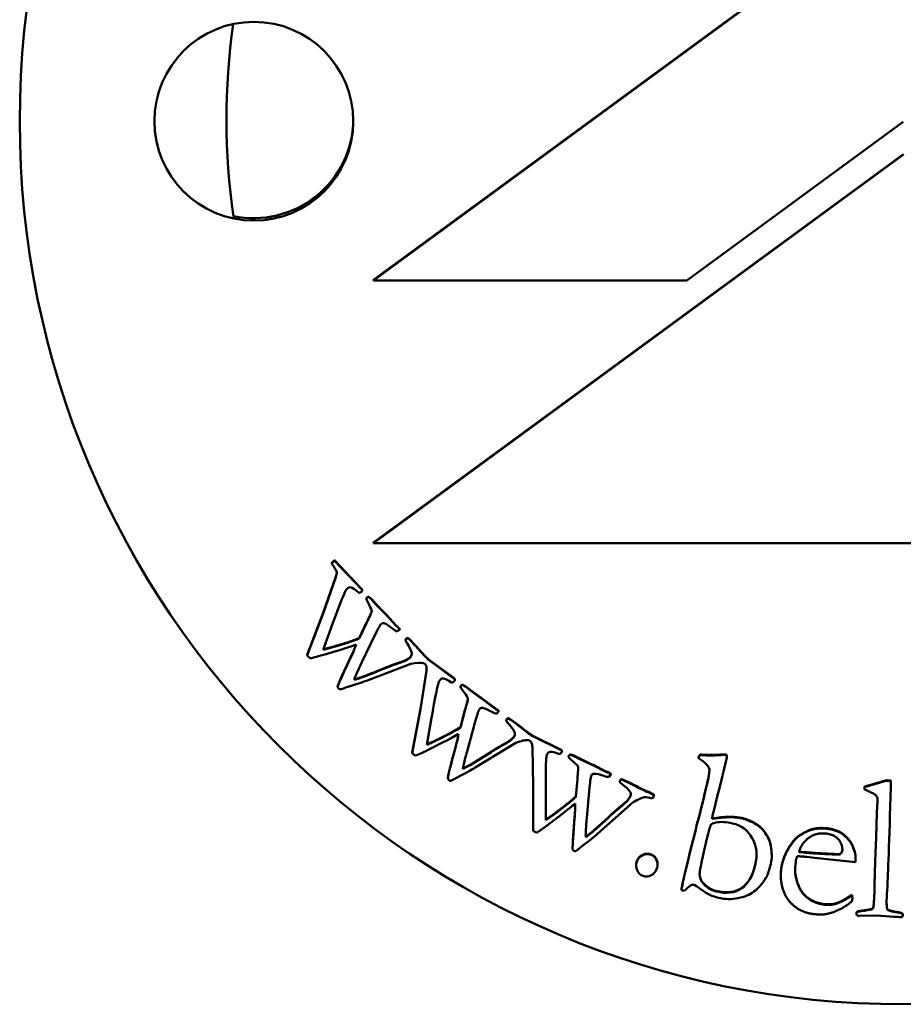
# Model space of a CAD drawing. Header units: millimetres. Extents: x 2057 to 6014, y 1768 to 4066.
# Tile 3 of 13: x 2096 to 2116, y 2474 to 2496. Entities that reach past the tile are written whole.
import ezdxf

# ---------------------------------------------------------------- set-up
doc = ezdxf.new("R2010")
doc.units = ezdxf.units.MM
doc.layers.add('Visibile (ISO)', color=7, linetype='Continuous', lineweight=50)
doc.layers.add('Visibile sottile (ISO)', color=7, linetype='Continuous', lineweight=35)

msp = doc.modelspace()

# ---------------------------------------------------------------- linework, layer by layer
at = {"layer": 'Visibile (ISO)'}
for p, q in [((2116.342, 2498.789), (2104.342, 2489.991)), ((2104.342, 2489.98), (2116.342, 2498.778)), ((2116.337, 2493.571), (2111.438, 2489.98)), ((2116.342, 2492.839), (2104.342, 2484.041)), ((2104.342, 2484.03), (2116.342, 2492.827)), ((2104.342, 2489.991), (2104.342, 2489.98)), ((2111.438, 2489.98), (2104.342, 2489.98)), ((2104.342, 2484.03), (2104.342, 2484.041)), ((2128.342, 2484.03), (2104.342, 2484.03)), ((2103.398, 2483.569), (2103.398, 2483.58)), ((2103.462, 2483.63), (2103.462, 2483.641)), ((2104.071, 2482.997), (2103.462, 2483.641)), ((2103.462, 2483.63), (2104.071, 2482.986)), ((2103.493, 2483.272), (2103.203, 2482.448)), ((2103.203, 2482.437), (2103.493, 2483.261)), ((2103.493, 2483.261), (2103.493, 2483.272)), ((2104.088, 2482.966), (2104.088, 2482.955)), ((2104.194, 2482.796), (2104.185, 2482.783)), ((2104.185, 2482.772), (2104.194, 2482.785)), ((2104.185, 2482.772), (2104.185, 2482.783)), ((2104.194, 2482.785), (2104.194, 2482.796)), ((2104.233, 2482.804), (2104.233, 2482.815)), ((2104.304, 2482.749), (2104.304, 2482.76)), ((2104.393, 2482.662), (2104.304, 2482.76)), ((2104.304, 2482.749), (2104.393, 2482.651)), ((2104.393, 2482.651), (2104.393, 2482.662)), ((2104.592, 2482.454), (2104.393, 2482.662)), ((2104.393, 2482.651), (2104.592, 2482.443)), ((2103.203, 2482.448), (2102.843, 2481.503)), ((2102.843, 2481.492), (2103.203, 2482.437)), ((2103.203, 2482.437), (2103.203, 2482.448)), ((2104.592, 2482.443), (2104.592, 2482.454)), ((2104.653, 2482.393), (2104.592, 2482.454)), ((2104.592, 2482.443), (2104.653, 2482.382)), ((2104.653, 2482.382), (2104.653, 2482.393)), ((2104.846, 2482.183), (2104.653, 2482.393)), ((2104.653, 2482.382), (2104.846, 2482.172)), ((2103.417, 2482.2), (2103.203, 2481.616)), ((2104.19, 2482.232), (2104.021, 2481.878)), ((2104.021, 2481.867), (2104.19, 2482.221)), ((2104.19, 2482.221), (2104.19, 2482.232)), ((2104.846, 2482.172), (2104.846, 2482.183)), ((2104.939, 2482.074), (2104.883, 2482.028)), ((2104.887, 2482.132), (2104.887, 2482.143)), ((2104.914, 2482.115), (2104.887, 2482.143)), ((2104.887, 2482.132), (2104.914, 2482.104)), ((2104.939, 2482.074), (2104.939, 2482.085)), ((2104.021, 2481.867), (2104.021, 2481.878)), ((2104.383, 2481.961), (2104.083, 2481.335)), ((2105.069, 2481.828), (2105.069, 2481.839)), ((2105.134, 2481.869), (2105.134, 2481.88)), ((2105.158, 2481.855), (2105.134, 2481.88)), ((2105.134, 2481.869), (2105.158, 2481.844)), ((2105.288, 2481.722), (2105.158, 2481.855)), ((2105.158, 2481.844), (2105.288, 2481.711)), ((2102.843, 2481.492), (2102.843, 2481.503)), ((2105.598, 2481.382), (2105.598, 2481.393)), ((2105.61, 2481.38), (2105.598, 2481.393)), ((2105.598, 2481.382), (2105.61, 2481.369)), ((2106.161, 2480.976), (2105.61, 2481.38)), ((2105.61, 2481.38), (2105.61, 2481.369)), ((2105.61, 2481.369), (2106.161, 2480.964)), ((2105.192, 2481.3), (2104.188, 2480.915)), ((2105.544, 2481.143), (2105.406, 2480.28)), ((2105.406, 2480.268), (2105.544, 2481.132)), ((2105.544, 2481.132), (2105.544, 2481.143)), ((2106.185, 2480.944), (2106.185, 2480.932)), ((2103.531, 2480.777), (2103.531, 2480.788)), ((2106.319, 2480.799), (2106.312, 2480.785)), ((2106.312, 2480.774), (2106.319, 2480.788)), ((2106.312, 2480.774), (2106.312, 2480.785)), ((2106.319, 2480.788), (2106.319, 2480.799)), ((2106.354, 2480.814), (2106.354, 2480.825)), ((2106.433, 2480.773), (2106.433, 2480.784)), ((2106.538, 2480.704), (2106.433, 2480.784)), ((2106.433, 2480.773), (2106.538, 2480.693)), ((2106.538, 2480.693), (2106.538, 2480.704)), ((2106.771, 2480.534), (2106.538, 2480.704)), ((2106.538, 2480.693), (2106.771, 2480.523)), ((2106.771, 2480.523), (2106.771, 2480.534)), ((2106.842, 2480.485), (2106.771, 2480.534)), ((2106.771, 2480.523), (2106.842, 2480.474)), ((2106.842, 2480.474), (2106.842, 2480.485)), ((2107.07, 2480.313), (2106.842, 2480.485)), ((2106.842, 2480.474), (2107.07, 2480.302)), ((2105.406, 2480.28), (2105.221, 2479.286)), ((2105.221, 2479.275), (2105.406, 2480.268)), ((2105.406, 2480.268), (2105.406, 2480.28)), ((2106.415, 2480.244), (2106.312, 2479.865)), ((2106.312, 2479.854), (2106.415, 2480.233)), ((2106.415, 2480.233), (2106.415, 2480.244)), ((2107.07, 2480.302), (2107.07, 2480.313)), ((2107.117, 2480.27), (2107.117, 2480.281)), ((2107.149, 2480.258), (2107.117, 2480.281)), ((2107.117, 2480.27), (2107.149, 2480.247)), ((2107.179, 2480.222), (2107.179, 2480.233)), ((2105.659, 2480.074), (2105.552, 2479.461)), ((2106.652, 2480.012), (2106.469, 2479.342)), ((2107.179, 2480.222), (2107.132, 2480.166)), ((2107.351, 2480.004), (2107.351, 2480.015)), ((2107.408, 2480.055), (2107.408, 2480.066)), ((2107.435, 2480.046), (2107.408, 2480.066)), ((2107.408, 2480.055), (2107.435, 2480.035)), ((2107.587, 2479.938), (2107.435, 2480.046)), ((2107.435, 2480.035), (2107.587, 2479.927)), ((2106.312, 2479.854), (2106.312, 2479.865)), ((2107.951, 2479.659), (2107.951, 2479.67)), ((2107.965, 2479.66), (2107.951, 2479.67)), ((2107.951, 2479.659), (2107.965, 2479.648)), ((2108.58, 2479.36), (2107.965, 2479.66)), ((2107.965, 2479.66), (2107.965, 2479.648)), ((2107.965, 2479.648), (2108.58, 2479.349)), ((2107.566, 2479.506), (2106.647, 2478.948)), ((2107.961, 2478.529), (2107.942, 2479.403)), ((2105.221, 2479.275), (2105.221, 2479.286)), ((2108.609, 2479.328), (2108.609, 2479.316)), ((2108.766, 2479.215), (2108.762, 2479.2)), ((2108.762, 2479.189), (2108.766, 2479.204)), ((2108.762, 2479.189), (2108.762, 2479.2)), ((2108.766, 2479.204), (2108.766, 2479.215)), ((2108.796, 2479.236), (2108.796, 2479.247)), ((2108.881, 2479.209), (2108.881, 2479.22)), ((2108.999, 2479.16), (2108.881, 2479.22)), ((2108.881, 2479.209), (2108.999, 2479.149)), ((2108.999, 2479.149), (2108.999, 2479.16)), ((2109.259, 2479.034), (2108.999, 2479.16)), ((2108.999, 2479.149), (2109.259, 2479.023)), ((2111.702, 2479.183), (2111.7, 2479.173)), ((2111.7, 2479.162), (2111.7, 2479.173)), ((2111.7, 2479.162), (2111.702, 2479.172)), ((2111.735, 2479.23), (2111.735, 2479.242)), ((2112.342, 2479.175), (2112.181, 2478.509)), ((2112.292, 2479.235), (2112.292, 2479.246)), ((2112.34, 2479.226), (2112.34, 2479.237)), ((2112.343, 2479.202), (2112.343, 2479.191)), ((2109.259, 2479.023), (2109.259, 2479.034)), ((2109.337, 2478.999), (2109.259, 2479.034)), ((2109.259, 2479.023), (2109.337, 2478.988)), ((2109.337, 2478.988), (2109.337, 2478.999)), ((2109.592, 2478.87), (2109.337, 2478.999)), ((2109.337, 2478.988), (2109.592, 2478.859)), ((2106.025, 2478.694), (2106.025, 2478.706)), ((2108.96, 2478.685), (2108.927, 2478.295)), ((2108.927, 2478.284), (2108.96, 2478.674)), ((2108.96, 2478.674), (2108.96, 2478.685)), ((2109.592, 2478.859), (2109.592, 2478.87)), ((2109.645, 2478.837), (2109.645, 2478.848)), ((2109.68, 2478.831), (2109.645, 2478.848)), ((2109.645, 2478.837), (2109.68, 2478.82)), ((2109.714, 2478.8), (2109.677, 2478.737)), ((2109.714, 2478.8), (2109.714, 2478.811)), ((2109.968, 2478.677), (2109.968, 2478.688)), ((2109.999, 2478.673), (2109.968, 2478.688)), ((2109.968, 2478.677), (2109.999, 2478.662)), ((2110.168, 2478.594), (2109.999, 2478.673)), ((2107.961, 2478.531), (2107.956, 2477.53)), ((2107.956, 2477.519), (2107.961, 2478.529)), ((2109.233, 2478.499), (2109.172, 2477.807)), ((2109.921, 2478.635), (2109.921, 2478.624)), ((2109.999, 2478.662), (2110.168, 2478.583)), ((2111.869, 2478.477), (2111.837, 2478.344)), ((2111.837, 2478.333), (2111.869, 2478.466)), ((2112.181, 2478.509), (2112.127, 2478.295)), ((2115.459, 2478.518), (2115.458, 2478.466)), ((2115.458, 2478.455), (2115.459, 2478.506)), ((2115.458, 2478.455), (2115.458, 2478.466)), ((2115.459, 2478.506), (2115.459, 2478.518)), ((2115.949, 2478.648), (2115.949, 2478.659)), ((2116.058, 2478.655), (2115.949, 2478.659)), ((2115.949, 2478.648), (2116.058, 2478.644)), ((2116.058, 2478.644), (2116.055, 2478.517)), ((2116.058, 2478.644), (2116.058, 2478.655)), ((2108.249, 2477.772), (2108.245, 2478.394)), ((2108.245, 2478.383), (2108.249, 2477.76)), ((2108.927, 2478.284), (2108.927, 2478.295)), ((2110.574, 2478.384), (2110.574, 2478.395)), ((2110.677, 2478.345), (2110.574, 2478.395)), ((2110.574, 2478.384), (2110.677, 2478.334)), ((2110.677, 2478.334), (2110.677, 2478.345)), ((2110.691, 2478.322), (2110.691, 2478.311)), ((2112.127, 2478.295), (2112.072, 2478.057)), ((2110.223, 2478.165), (2109.419, 2477.452)), ((2111.77, 2478.068), (2111.723, 2477.872)), ((2111.723, 2477.86), (2111.77, 2478.057)), ((2111.792, 2478.149), (2111.77, 2478.068)), ((2111.77, 2478.057), (2111.792, 2478.138)), ((2111.77, 2478.057), (2111.77, 2478.068)), ((2111.792, 2478.138), (2111.792, 2478.149)), ((2112.072, 2478.057), (2112.021, 2477.866)), ((2115.754, 2478.197), (2115.74, 2477.927)), ((2115.74, 2477.916), (2115.754, 2478.186)), ((2115.754, 2478.186), (2115.754, 2478.197)), ((2111.723, 2477.872), (2111.657, 2477.642)), ((2111.657, 2477.631), (2111.723, 2477.86)), ((2111.723, 2477.86), (2111.723, 2477.872)), ((2112.007, 2477.787), (2112.208, 2477.813)), ((2112.208, 2477.824), (2112.009, 2477.798)), ((2112.208, 2477.813), (2112.208, 2477.824)), ((2112.414, 2477.825), (2112.414, 2477.836)), ((2115.74, 2477.927), (2115.726, 2477.377)), ((2115.726, 2477.366), (2115.74, 2477.916)), ((2115.74, 2477.916), (2115.74, 2477.927)), ((2108.249, 2477.76), (2108.249, 2477.772)), ((2111.657, 2477.642), (2111.639, 2477.547)), ((2111.639, 2477.536), (2111.657, 2477.631)), ((2111.657, 2477.631), (2111.657, 2477.642)), ((2107.956, 2477.519), (2107.956, 2477.53)), ((2109.148, 2477.369), (2109.148, 2477.38)), ((2111.639, 2477.547), (2111.516, 2477.059)), ((2111.516, 2477.048), (2111.639, 2477.536)), ((2111.639, 2477.536), (2111.639, 2477.547)), ((2115.726, 2477.377), (2115.702, 2476.829)), ((2115.702, 2476.818), (2115.726, 2477.366)), ((2115.726, 2477.366), (2115.726, 2477.377)), ((2108.852, 2477.12), (2108.852, 2477.109)), ((2113.818, 2477.243), (2113.818, 2477.232)), ((2111.478, 2476.889), (2111.392, 2476.554)), ((2111.516, 2477.059), (2111.478, 2476.889)), ((2111.478, 2476.878), (2111.516, 2477.048)), ((2111.478, 2476.878), (2111.478, 2476.889)), ((2111.516, 2477.048), (2111.516, 2477.059)), ((2113.358, 2476.959), (2113.358, 2476.948)), ((2114.086, 2477.023), (2113.98, 2477.035)), ((2113.982, 2477.046), (2114.086, 2477.034)), ((2114.329, 2476.904), (2114.156, 2476.924)), ((2115.251, 2476.805), (2114.329, 2476.904)), ((2114.905, 2476.995), (2114.905, 2476.983)), ((2115.257, 2476.898), (2115.257, 2476.887)), ((2110.288, 2476.739), (2110.288, 2476.728)), ((2110.775, 2476.764), (2110.775, 2476.753)), ((2111.392, 2476.543), (2111.478, 2476.878)), ((2113.904, 2476.804), (2113.889, 2476.693)), ((2113.907, 2476.827), (2113.904, 2476.804)), ((2113.907, 2476.85), (2113.907, 2476.827)), ((2115.254, 2476.836), (2115.251, 2476.805)), ((2115.702, 2476.829), (2115.688, 2476.297)), ((2115.688, 2476.286), (2115.702, 2476.818)), ((2115.702, 2476.818), (2115.702, 2476.829)), ((2113.564, 2476.515), (2113.564, 2476.504)), ((2111.313, 2476.172), (2111.313, 2476.183)), ((2111.378, 2476.154), (2111.313, 2476.172)), ((2115.18, 2476.069), (2114.997, 2475.954)), ((2114.997, 2475.943), (2115.18, 2476.058)), ((2115.183, 2475.977), (2115.18, 2476.069)), ((2115.18, 2476.069), (2115.18, 2476.058)), ((2115.18, 2476.058), (2115.183, 2475.966)), ((2114.551, 2475.854), (2114.551, 2475.843)), ((2114.997, 2475.954), (2114.997, 2475.943)), ((2115.183, 2475.977), (2115.183, 2475.966)), ((2115.664, 2475.819), (2115.664, 2475.83)), ((2115.276, 2475.648), (2115.276, 2475.637)), ((2115.732, 2475.596), (2115.345, 2475.59)), ((2116.033, 2475.577), (2115.732, 2475.596)), ((2115.973, 2475.74), (2115.973, 2475.751)), ((2116.308, 2475.639), (2116.308, 2475.65)), ((2116.325, 2475.619), (2116.325, 2475.608))]:
    msp.add_line(p, q, dxfattribs=at)
for centre, major_axis in [((2116.337, 2493.583), (20, 0)), ((2116.337, 2493.583), (20, 0)), ((2101.637, 2493.583), (2.25, 0))]:
    msp.add_ellipse(centre, major_axis=major_axis, ratio=0.999754, dxfattribs=at)
for centre, major_axis, start_param, end_param in [((2116.337, 2493.627), (-15.32, 0), 6.141939, 6.427426), ((2101.637, 2493.638), (2.25, 0), 4.505856, 6.270869), ((2114.927, 2475.996), (0.257, 0), 6.025869, 6.167578)]:
    msp.add_ellipse(centre, major_axis=major_axis, ratio=0.999754, start_param=start_param, end_param=end_param, dxfattribs=at)
for points, degree in [([(2103.436, 2483.619), (2103.421, 2483.605), (2103.398, 2483.58)], 2), ([(2103.398, 2483.569), (2103.413, 2483.585), (2103.426, 2483.599), (2103.436, 2483.608)], 3), ([(2103.462, 2483.641), (2103.443, 2483.626), (2103.436, 2483.619)], 2), ([(2103.436, 2483.608), (2103.441, 2483.613), (2103.45, 2483.62), (2103.462, 2483.63)], 3), ([(2103.448, 2483.498), (2103.425, 2483.529), (2103.409, 2483.552), (2103.398, 2483.569)], 3), ([(2103.513, 2483.369), (2103.506, 2483.399), (2103.484, 2483.442), (2103.448, 2483.498)], 3), ([(2103.493, 2483.261), (2103.508, 2483.314), (2103.515, 2483.35), (2103.513, 2483.369)], 3), ([(2103.513, 2483.367), (2103.511, 2483.336), (2103.493, 2483.272)], 2), ([(2103.725, 2482.969), (2103.715, 2482.955), (2103.69, 2482.901), (2103.651, 2482.809)], 3), ([(2103.753, 2483.003), (2103.742, 2482.993), (2103.733, 2482.981), (2103.725, 2482.969)], 3), ([(2104.075, 2482.929), (2104.054, 2482.909), (2104.03, 2482.902), (2104.005, 2482.909)], 3), ([(2104.088, 2482.966), (2104.088, 2482.979), (2104.071, 2482.997)], 2), ([(2103.651, 2482.809), (2103.6, 2482.687), (2103.523, 2482.484), (2103.417, 2482.2)], 3), ([(2104.233, 2482.815), (2104.206, 2482.807), (2104.194, 2482.796)], 2), ([(2104.194, 2482.785), (2104.202, 2482.792), (2104.215, 2482.798), (2104.233, 2482.804)], 3), ([(2104.304, 2482.76), (2104.282, 2482.783), (2104.233, 2482.815)], 2), ([(2104.233, 2482.804), (2104.266, 2482.782), (2104.289, 2482.764), (2104.304, 2482.749)], 3), ([(2104.453, 2482.095), (2104.446, 2482.079), (2104.423, 2482.035), (2104.383, 2481.961)], 3), ([(2104.525, 2482.204), (2104.5, 2482.18), (2104.476, 2482.144), (2104.453, 2482.095)], 3), ([(2104.579, 2482.219), (2104.553, 2482.218), (2104.535, 2482.213), (2104.525, 2482.204)], 3), ([(2104.782, 2482.089), (2104.704, 2482.156), (2104.636, 2482.199), (2104.579, 2482.219)], 3), ([(2104.883, 2482.028), (2104.857, 2482.034), (2104.824, 2482.055), (2104.782, 2482.089)], 3), ([(2104.887, 2482.143), (2104.869, 2482.158), (2104.846, 2482.183)], 2), ([(2104.846, 2482.172), (2104.862, 2482.155), (2104.875, 2482.142), (2104.887, 2482.132)], 3), ([(2104.939, 2482.085), (2104.923, 2482.106), (2104.914, 2482.115)], 2), ([(2103.203, 2481.616), (2103.511, 2481.691), (2103.784, 2481.775), (2104.021, 2481.867)], 3), ([(2104.021, 2481.878), (2103.667, 2481.741), (2103.207, 2481.628)], 2), ([(2105.085, 2481.868), (2105.075, 2481.859), (2105.069, 2481.839)], 2), ([(2105.069, 2481.828), (2105.073, 2481.842), (2105.078, 2481.851), (2105.085, 2481.857)], 3), ([(2105.134, 2481.711), (2105.104, 2481.761), (2105.082, 2481.8), (2105.069, 2481.828)], 3), ([(2105.134, 2481.88), (2105.098, 2481.881), (2105.085, 2481.868)], 2), ([(2105.085, 2481.857), (2105.098, 2481.87), (2105.134, 2481.869)], 2), ([(2103.953, 2481.731), (2103.399, 2481.55), (2103.051, 2481.447), (2102.91, 2481.423)], 3), ([(2103.84, 2481.466), (2103.888, 2481.566), (2103.926, 2481.655), (2103.953, 2481.731)], 3), ([(2103.949, 2481.729), (2103.908, 2481.619), (2103.84, 2481.477)], 2), ([(2105.483, 2481.506), (2105.423, 2481.57), (2105.297, 2481.712), (2105.288, 2481.722)], 2), ([(2102.872, 2481.455), (2102.865, 2481.462), (2102.855, 2481.475), (2102.843, 2481.492)], 3), ([(2102.91, 2481.423), (2102.891, 2481.436), (2102.879, 2481.447), (2102.872, 2481.455)], 3), ([(2103.84, 2481.477), (2103.578, 2480.923), (2103.531, 2480.788)], 2), ([(2103.531, 2480.777), (2103.563, 2480.867), (2103.666, 2481.096), (2103.84, 2481.466)], 3), ([(2105.172, 2481.449), (2105.098, 2481.379), (2104.95, 2481.332)], 2), ([(2104.95, 2481.321), (2105.049, 2481.352), (2105.123, 2481.392), (2105.172, 2481.438)], 3), ([(2105.21, 2481.532), (2105.208, 2481.484), (2105.172, 2481.449)], 2), ([(2105.598, 2481.393), (2105.532, 2481.455), (2105.483, 2481.506)], 2), ([(2105.483, 2481.495), (2105.516, 2481.461), (2105.554, 2481.423), (2105.598, 2481.382)], 3), ([(2104.083, 2481.335), (2103.993, 2481.148), (2103.934, 2481.015), (2103.906, 2480.933)], 3), ([(2103.906, 2480.933), (2104.035, 2480.968), (2104.252, 2481.048), (2104.555, 2481.174)], 3), ([(2104.555, 2481.185), (2104.105, 2480.998), (2103.91, 2480.945)], 2), ([(2104.95, 2481.332), (2104.717, 2481.253), (2104.555, 2481.185)], 2), ([(2104.555, 2481.174), (2104.663, 2481.219), (2104.794, 2481.268), (2104.95, 2481.321)], 3), ([(2105.544, 2481.242), (2105.537, 2481.258), (2105.524, 2481.277), (2105.506, 2481.3)], 3), ([(2105.544, 2481.132), (2105.549, 2481.186), (2105.549, 2481.223), (2105.544, 2481.242)], 3), ([(2105.548, 2481.204), (2105.547, 2481.179), (2105.544, 2481.143)], 2), ([(2104.188, 2480.915), (2104.096, 2480.879), (2103.948, 2480.831), (2103.744, 2480.768)], 3), ([(2105.846, 2480.925), (2105.832, 2480.906), (2105.824, 2480.886)], 2), ([(2106.176, 2480.909), (2106.158, 2480.885), (2106.136, 2480.874), (2106.11, 2480.877)], 3), ([(2103.554, 2480.738), (2103.546, 2480.747), (2103.538, 2480.76), (2103.531, 2480.777)], 3), ([(2105.78, 2480.715), (2105.752, 2480.586), (2105.712, 2480.372), (2105.659, 2480.074)], 3), ([(2105.824, 2480.886), (2105.817, 2480.87), (2105.802, 2480.813), (2105.78, 2480.715)], 3), ([(2106.354, 2480.825), (2106.328, 2480.812), (2106.319, 2480.799)], 2), ([(2106.319, 2480.788), (2106.325, 2480.797), (2106.337, 2480.805), (2106.354, 2480.814)], 3), ([(2106.433, 2480.784), (2106.408, 2480.802), (2106.354, 2480.825)], 2), ([(2106.354, 2480.814), (2106.39, 2480.799), (2106.416, 2480.785), (2106.433, 2480.773)], 3), ([(2106.749, 2480.276), (2106.728, 2480.248), (2106.711, 2480.208), (2106.697, 2480.156)], 3), ([(2106.799, 2480.3), (2106.773, 2480.295), (2106.757, 2480.287), (2106.749, 2480.276)], 3), ([(2107.021, 2480.209), (2106.888, 2480.286), (2106.799, 2480.3)], 2), ([(2107.117, 2480.281), (2107.097, 2480.293), (2107.07, 2480.313)], 2), ([(2107.07, 2480.302), (2107.088, 2480.288), (2107.104, 2480.278), (2107.117, 2480.27)], 3), ([(2107.179, 2480.233), (2107.159, 2480.251), (2107.149, 2480.258)], 2), ([(2107.149, 2480.247), (2107.156, 2480.242), (2107.166, 2480.234), (2107.179, 2480.222)], 3), ([(2106.697, 2480.156), (2106.693, 2480.139), (2106.678, 2480.091), (2106.652, 2480.012)], 3), ([(2107.132, 2480.166), (2107.105, 2480.168), (2107.069, 2480.182), (2107.021, 2480.209)], 3), ([(2107.361, 2480.046), (2107.353, 2480.035), (2107.351, 2480.015)], 2), ([(2107.351, 2480.004), (2107.352, 2480.017), (2107.355, 2480.028), (2107.361, 2480.035)], 3), ([(2107.408, 2480.066), (2107.371, 2480.061), (2107.361, 2480.046)], 2), ([(2107.361, 2480.035), (2107.368, 2480.045), (2107.383, 2480.051), (2107.408, 2480.055)], 3), ([(2105.552, 2479.461), (2105.842, 2479.59), (2106.095, 2479.721), (2106.312, 2479.854)], 3), ([(2106.312, 2479.865), (2105.988, 2479.666), (2105.554, 2479.473)], 2), ([(2107.436, 2479.9), (2107.397, 2479.943), (2107.368, 2479.978), (2107.351, 2480.004)], 3), ([(2107.818, 2479.76), (2107.747, 2479.813), (2107.598, 2479.931), (2107.587, 2479.938)], 2), ([(2106.27, 2479.708), (2105.757, 2479.431), (2105.433, 2479.268), (2105.298, 2479.218)], 3), ([(2106.206, 2479.427), (2106.235, 2479.534), (2106.257, 2479.628), (2106.27, 2479.708)], 3), ([(2106.268, 2479.707), (2106.248, 2479.591), (2106.206, 2479.438)], 2), ([(2107.521, 2479.649), (2107.461, 2479.567), (2107.324, 2479.494)], 2), ([(2107.324, 2479.483), (2107.416, 2479.532), (2107.481, 2479.583), (2107.521, 2479.638)], 3), ([(2107.545, 2479.714), (2107.543, 2479.679), (2107.521, 2479.649)], 2), ([(2107.951, 2479.67), (2107.874, 2479.719), (2107.818, 2479.76)], 2), ([(2107.818, 2479.749), (2107.856, 2479.722), (2107.9, 2479.692), (2107.951, 2479.659)], 3), ([(2107.922, 2479.511), (2107.913, 2479.526), (2107.897, 2479.542), (2107.875, 2479.562)], 3), ([(2106.206, 2479.438), (2106.048, 2478.847), (2106.025, 2478.706)], 2), ([(2106.025, 2478.694), (2106.04, 2478.789), (2106.101, 2479.033), (2106.206, 2479.427)], 3), ([(2106.469, 2479.342), (2106.413, 2479.142), (2106.379, 2479), (2106.366, 2478.915)], 3), ([(2107.324, 2479.494), (2107.109, 2479.375), (2106.962, 2479.279)], 2), ([(2106.962, 2479.268), (2107.06, 2479.332), (2107.18, 2479.403), (2107.324, 2479.483)], 3), ([(2107.942, 2479.403), (2107.938, 2479.457), (2107.931, 2479.493), (2107.922, 2479.511)], 3), ([(2105.255, 2479.243), (2105.247, 2479.249), (2105.235, 2479.26), (2105.221, 2479.275)], 3), ([(2105.298, 2479.218), (2105.278, 2479.229), (2105.264, 2479.237), (2105.255, 2479.243)], 3), ([(2106.366, 2478.915), (2106.487, 2478.972), (2106.686, 2479.09), (2106.962, 2479.268)], 3), ([(2106.962, 2479.279), (2106.55, 2479.013), (2106.368, 2478.927)], 2), ([(2108.262, 2479.211), (2108.258, 2479.194), (2108.253, 2479.136), (2108.249, 2479.036)], 3), ([(2108.277, 2479.253), (2108.27, 2479.239), (2108.265, 2479.225), (2108.262, 2479.211)], 3), ([(2108.604, 2479.297), (2108.591, 2479.27), (2108.571, 2479.256), (2108.545, 2479.253)], 3), ([(2108.796, 2479.247), (2108.773, 2479.229), (2108.766, 2479.215)], 2), ([(2108.766, 2479.204), (2108.771, 2479.213), (2108.781, 2479.224), (2108.796, 2479.236)], 3), ([(2108.881, 2479.22), (2108.853, 2479.233), (2108.796, 2479.247)], 2), ([(2108.796, 2479.236), (2108.834, 2479.227), (2108.862, 2479.218), (2108.881, 2479.209)], 3), ([(2111.942, 2478.927), (2111.914, 2479.001), (2111.833, 2479.08), (2111.7, 2479.162)], 3), ([(2111.735, 2479.242), (2111.708, 2479.205), (2111.702, 2479.183)], 2), ([(2111.702, 2479.172), (2111.706, 2479.187), (2111.717, 2479.206), (2111.735, 2479.23)], 3), ([(2112.292, 2479.246), (2111.993, 2479.225), (2111.735, 2479.242)], 2), ([(2111.735, 2479.23), (2111.907, 2479.219), (2112.092, 2479.221), (2112.292, 2479.235)], 3), ([(2112.34, 2479.237), (2112.308, 2479.245), (2112.292, 2479.246)], 2), ([(2112.292, 2479.235), (2112.302, 2479.234), (2112.319, 2479.231), (2112.34, 2479.226)], 3), ([(2112.343, 2479.202), (2112.343, 2479.215), (2112.34, 2479.237)], 2), ([(2112.34, 2479.226), (2112.343, 2479.201), (2112.344, 2479.184), (2112.342, 2479.175)], 3), ([(2106.647, 2478.948), (2106.563, 2478.896), (2106.426, 2478.821), (2106.236, 2478.724)], 3), ([(2108.249, 2479.036), (2108.245, 2478.903), (2108.243, 2478.686), (2108.245, 2478.383)], 3), ([(2111.869, 2478.466), (2111.935, 2478.726), (2111.96, 2478.88), (2111.942, 2478.927)], 3), ([(2106.055, 2478.66), (2106.045, 2478.667), (2106.035, 2478.679), (2106.025, 2478.694)], 3), ([(2109.281, 2478.776), (2109.266, 2478.745), (2109.256, 2478.703), (2109.251, 2478.649)], 3), ([(2109.325, 2478.809), (2109.29, 2478.795), (2109.281, 2478.776)], 2), ([(2109.561, 2478.759), (2109.464, 2478.794), (2109.386, 2478.811), (2109.325, 2478.809)], 3), ([(2109.677, 2478.737), (2109.651, 2478.734), (2109.612, 2478.742), (2109.561, 2478.759)], 3), ([(2109.645, 2478.848), (2109.622, 2478.855), (2109.592, 2478.87)], 2), ([(2109.592, 2478.859), (2109.612, 2478.849), (2109.63, 2478.842), (2109.645, 2478.837)], 3), ([(2109.714, 2478.811), (2109.691, 2478.825), (2109.68, 2478.831)], 2), ([(2109.68, 2478.82), (2109.687, 2478.816), (2109.699, 2478.809), (2109.714, 2478.8)], 3), ([(2109.968, 2478.688), (2109.934, 2478.676), (2109.926, 2478.66)], 2), ([(2109.926, 2478.649), (2109.934, 2478.665), (2109.968, 2478.677)], 2), ([(2111.948, 2478.89), (2111.946, 2478.779), (2111.869, 2478.477)], 2), ([(2108.245, 2478.394), (2108.244, 2478.51), (2108.244, 2478.61)], 2), ([(2109.251, 2478.649), (2109.25, 2478.632), (2109.244, 2478.582), (2109.233, 2478.499)], 3), ([(2109.926, 2478.66), (2109.921, 2478.65), (2109.921, 2478.635)], 2), ([(2109.922, 2478.616), (2109.921, 2478.63), (2109.922, 2478.641), (2109.926, 2478.649)], 3), ([(2110.024, 2478.529), (2109.978, 2478.565), (2109.944, 2478.594), (2109.922, 2478.616)], 3), ([(2110.427, 2478.461), (2110.347, 2478.499), (2110.18, 2478.589), (2110.168, 2478.594)], 2), ([(2110.574, 2478.395), (2110.49, 2478.43), (2110.427, 2478.461)], 2), ([(2110.427, 2478.449), (2110.469, 2478.429), (2110.518, 2478.407), (2110.574, 2478.384)], 3), ([(2115.627, 2478.377), (2115.504, 2478.43), (2115.458, 2478.455)], 2), ([(2115.603, 2478.557), (2115.525, 2478.536), (2115.459, 2478.518)], 2), ([(2115.949, 2478.659), (2115.721, 2478.59), (2115.603, 2478.557)], 2), ([(2115.603, 2478.546), (2115.682, 2478.568), (2115.797, 2478.602), (2115.949, 2478.648)], 3), ([(2116.055, 2478.517), (2116.016, 2477.254), (2115.99, 2476.5), (2115.976, 2476.257)], 3), ([(2108.927, 2478.295), (2108.642, 2478.04), (2108.249, 2477.772)], 2), ([(2108.249, 2477.76), (2108.511, 2477.94), (2108.737, 2478.114), (2108.927, 2478.284)], 3), ([(2110.155, 2478.298), (2110.111, 2478.207), (2109.989, 2478.11)], 2), ([(2109.989, 2478.099), (2110.07, 2478.163), (2110.125, 2478.226), (2110.155, 2478.287)], 3), ([(2110.167, 2478.346), (2110.166, 2478.322), (2110.155, 2478.298)], 2), ([(2110.686, 2478.293), (2110.678, 2478.277), (2110.667, 2478.261), (2110.654, 2478.245)], 3), ([(2111.837, 2478.344), (2111.798, 2478.174), (2111.792, 2478.149)], 2), ([(2111.792, 2478.138), (2111.796, 2478.154), (2111.811, 2478.219), (2111.837, 2478.333)], 3), ([(2108.911, 2478.133), (2108.228, 2477.586), (2108.043, 2477.477)], 2), ([(2108.899, 2477.844), (2108.908, 2477.955), (2108.912, 2478.051), (2108.911, 2478.133)], 3), ([(2108.912, 2478.113), (2108.911, 2478.001), (2108.899, 2477.855)], 2), ([(2109.989, 2478.11), (2109.798, 2477.954), (2109.671, 2477.834)], 2), ([(2109.671, 2477.823), (2109.755, 2477.903), (2109.862, 2477.995), (2109.989, 2478.099)], 3), ([(2115.754, 2478.206), (2115.754, 2478.202), (2115.754, 2478.197)], 2), ([(2108.852, 2477.091), (2108.85, 2477.186), (2108.865, 2477.437), (2108.899, 2477.844)], 3), ([(2108.899, 2477.855), (2108.852, 2477.28), (2108.852, 2477.12)], 2), ([(2109.172, 2477.807), (2109.153, 2477.601), (2109.145, 2477.455), (2109.148, 2477.369)], 3), ([(2109.671, 2477.834), (2109.311, 2477.497), (2109.148, 2477.38)], 2), ([(2109.148, 2477.369), (2109.311, 2477.486), (2109.671, 2477.823)], 2), ([(2112.021, 2477.866), (2112.019, 2477.858), (2112.014, 2477.831), (2112.007, 2477.787)], 3), ([(2112.414, 2477.836), (2112.238, 2477.825), (2112.208, 2477.824)], 2), ([(2112.208, 2477.813), (2112.228, 2477.814), (2112.297, 2477.817), (2112.414, 2477.825)], 3), ([(2112.664, 2477.81), (2112.632, 2477.818), (2112.414, 2477.836)], 2), ([(2112.414, 2477.825), (2112.559, 2477.813), (2112.643, 2477.804), (2112.664, 2477.799)], 3), ([(2113.051, 2477.642), (2112.889, 2477.756), (2112.664, 2477.81)], 2), ([(2112.664, 2477.799), (2112.814, 2477.763), (2112.943, 2477.707), (2113.051, 2477.631)], 3), ([(2112.474, 2477.685), (2112.329, 2477.72), (2112.203, 2477.725), (2112.096, 2477.701)], 3), ([(2113.338, 2477.181), (2113.316, 2477.309), (2113.152, 2477.57), (2113.051, 2477.642)], 2), ([(2114.614, 2477.572), (2114.418, 2477.595), (2114.261, 2477.55)], 2), ([(2114.261, 2477.539), (2114.418, 2477.583), (2114.614, 2477.561)], 2), ([(2114.956, 2477.454), (2114.828, 2477.547), (2114.614, 2477.572)], 2), ([(2114.614, 2477.561), (2114.828, 2477.536), (2114.956, 2477.443)], 2), ([(2107.996, 2477.494), (2107.987, 2477.498), (2107.974, 2477.506), (2107.956, 2477.519)], 3), ([(2108.043, 2477.477), (2108.021, 2477.483), (2108.005, 2477.489), (2107.996, 2477.494)], 3), ([(2109.419, 2477.452), (2109.344, 2477.386), (2109.223, 2477.288), (2109.054, 2477.158)], 3), ([(2109.148, 2477.38), (2109.147, 2477.394), (2109.147, 2477.409)], 2), ([(2114.003, 2477.425), (2113.896, 2477.357), (2113.818, 2477.243)], 2), ([(2113.818, 2477.232), (2113.896, 2477.346), (2114.003, 2477.414)], 2), ([(2114.261, 2477.55), (2114.153, 2477.518), (2114.003, 2477.425)], 2), ([(2114.003, 2477.414), (2114.153, 2477.507), (2114.261, 2477.539)], 2), ([(2114.137, 2477.305), (2114.32, 2477.485), (2114.586, 2477.454)], 2), ([(2114.586, 2477.454), (2114.712, 2477.44), (2114.892, 2477.32), (2114.964, 2477.128), (2114.956, 2477.056)], 2), ([(2114.956, 2477.443), (2115.127, 2477.319), (2115.27, 2476.973), (2115.254, 2476.836)], 2), ([(2111.853, 2477.169), (2111.768, 2476.818), (2111.726, 2476.61), (2111.726, 2476.545)], 3), ([(2113.358, 2476.959), (2113.358, 2477.059), (2113.338, 2477.181)], 2), ([(2113.338, 2477.169), (2113.364, 2477.012), (2113.365, 2476.882), (2113.34, 2476.779)], 3), ([(2113.818, 2477.243), (2113.696, 2477.077), (2113.585, 2476.77), (2113.574, 2476.67)], 2), ([(2113.574, 2476.659), (2113.585, 2476.759), (2113.696, 2477.065), (2113.818, 2477.232)], 2), ([(2113.98, 2477.035), (2113.996, 2477.167), (2114.137, 2477.305)], 2), ([(2108.887, 2477.063), (2108.876, 2477.068), (2108.864, 2477.077), (2108.852, 2477.091)], 3), ([(2110.622, 2476.984), (2110.528, 2477.016), (2110.336, 2476.921), (2110.303, 2476.825)], 2), ([(2112.985, 2476.747), (2113.015, 2476.869), (2113.015, 2476.981)], 2), ([(2113.938, 2476.941), (2113.909, 2476.874), (2113.907, 2476.85)], 2), ([(2114.156, 2476.924), (2114.05, 2476.936), (2113.938, 2476.941)], 2), ([(2114.086, 2477.034), (2114.205, 2477.02), (2114.79, 2476.99)], 2), ([(2114.79, 2476.979), (2114.205, 2477.009), (2114.086, 2477.023)], 2), ([(2114.79, 2476.99), (2114.883, 2476.984), (2114.905, 2476.995)], 2), ([(2114.905, 2476.983), (2114.883, 2476.973), (2114.79, 2476.979)], 2), ([(2114.905, 2476.995), (2114.952, 2477.034), (2114.956, 2477.067)], 2), ([(2114.956, 2477.056), (2114.952, 2477.023), (2114.905, 2476.983)], 2), ([(2114.956, 2477.067), (2114.957, 2477.078), (2114.957, 2477.09)], 2), ([(2110.303, 2476.825), (2110.288, 2476.782), (2110.288, 2476.739)], 2), ([(2112.105, 2476.153), (2112.446, 2476.071), (2112.894, 2476.369), (2112.985, 2476.747)], 2), ([(2113.34, 2476.779), (2113.281, 2476.534), (2113.228, 2476.448)], 2), ([(2113.574, 2476.67), (2113.564, 2476.59), (2113.564, 2476.515)], 2), ([(2113.889, 2476.693), (2113.873, 2476.554), (2114.004, 2476.128), (2114.307, 2475.879), (2114.551, 2475.843)], 2), ([(2111.392, 2476.554), (2111.339, 2476.335), (2111.313, 2476.183)], 2), ([(2111.313, 2476.172), (2111.33, 2476.273), (2111.357, 2476.397), (2111.392, 2476.543)], 3), ([(2111.726, 2476.553), (2111.732, 2476.408), (2111.817, 2476.324)], 2), ([(2111.726, 2476.545), (2111.729, 2476.447), (2111.76, 2476.369), (2111.817, 2476.313)], 3), ([(2113.977, 2475.737), (2113.754, 2475.864), (2113.537, 2476.341), (2113.574, 2476.659)], 2), ([(2111.599, 2476.296), (2111.554, 2476.307), (2111.48, 2476.259), (2111.378, 2476.154)], 3), ([(2111.817, 2476.324), (2111.953, 2476.189), (2112.105, 2476.153)], 2), ([(2111.817, 2476.313), (2111.908, 2476.223), (2112.004, 2476.166), (2112.105, 2476.142)], 3), ([(2115.688, 2476.297), (2115.677, 2475.913), (2115.664, 2475.83)], 2), ([(2115.664, 2475.819), (2115.672, 2475.874), (2115.681, 2476.03), (2115.688, 2476.286)], 3), ([(2115.976, 2476.257), (2115.966, 2476.113), (2115.961, 2476.037), (2115.961, 2476.028)], 3), ([(2115.961, 2476.028), (2115.956, 2475.855), (2115.96, 2475.759), (2115.973, 2475.74)], 3), ([(2114.997, 2475.954), (2114.844, 2475.878), (2114.684, 2475.846), (2114.551, 2475.854)], 2), ([(2114.551, 2475.843), (2114.684, 2475.835), (2114.844, 2475.866), (2114.997, 2475.943)], 2), ([(2115.664, 2475.83), (2115.657, 2475.771), (2115.612, 2475.738), (2115.309, 2475.696), (2115.277, 2475.676), (2115.276, 2475.65)], 2), ([(2115.973, 2475.751), (2115.959, 2475.771), (2115.959, 2475.906)], 2), ([(2114.289, 2475.633), (2114.127, 2475.651), (2113.977, 2475.737)], 2), ([(2114.55, 2475.623), (2114.47, 2475.612), (2114.289, 2475.633)], 2), ([(2115.276, 2475.65), (2115.276, 2475.649), (2115.276, 2475.648)], 2), ([(2115.288, 2475.607), (2115.28, 2475.614), (2115.276, 2475.625), (2115.276, 2475.639)], 3), ([(2115.345, 2475.59), (2115.319, 2475.589), (2115.3, 2475.595), (2115.288, 2475.607)], 3), ([(2116.308, 2475.65), (2116.283, 2475.666), (2116.001, 2475.708), (2115.973, 2475.751)], 2), ([(2116.274, 2475.562), (2116.264, 2475.562), (2116.184, 2475.567), (2116.033, 2475.577)], 3), ([(2116.325, 2475.618), (2116.326, 2475.639), (2116.308, 2475.65)], 2), ([(2116.308, 2475.639), (2116.32, 2475.631), (2116.326, 2475.621), (2116.325, 2475.607)], 3)]:
    msp.add_open_spline(points, degree=degree, dxfattribs=at)
for points, degree, knots in [([(2104.005, 2482.909), (2103.924, 2482.983), (2103.868, 2483.023), (2103.805, 2483.034), (2103.777, 2483.026), (2103.753, 2483.003)], 3, [0, 0, 0, 0, 0.03367624, 0.03367624, 0.06735249, 0.06735249, 0.06735249, 0.06735249]), ([(2104.071, 2482.986), (2104.083, 2482.974), (2104.089, 2482.963), (2104.088, 2482.946), (2104.084, 2482.938), (2104.075, 2482.929)], 3, [0, 0, 0, 0, 0.002111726, 0.002111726, 0.004223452, 0.004223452, 0.004223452, 0.004223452]), ([(2104.19, 2482.221), (2104.204, 2482.256), (2104.227, 2482.306), (2104.292, 2482.434), (2104.307, 2482.475), (2104.306, 2482.509), (2104.286, 2482.555), (2104.207, 2482.705), (2104.187, 2482.753), (2104.185, 2482.772)], 3, [0, 0, 0, 0, 0.0405832, 0.0405832, 0.0811665, 0.0811665, 0.1217497, 0.1217497, 0.1623329, 0.1623329, 0.1623329, 0.1623329]), ([(2104.306, 2482.496), (2104.302, 2482.466), (2104.211, 2482.285), (2104.19, 2482.232)], 2, [-1.879913, -1.879913, -1.879913, -1, 0, 0, 0]), ([(2104.914, 2482.104), (2104.918, 2482.1), (2104.922, 2482.096), (2104.925, 2482.092), (2104.93, 2482.086), (2104.935, 2482.08), (2104.939, 2482.074)], 3, [0, 0, 0, 0, 0.001545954, 0.001545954, 0.001545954, 0.003783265, 0.003783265, 0.003783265, 0.003783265]), ([(2105.172, 2481.438), (2105.198, 2481.463), (2105.211, 2481.494), (2105.209, 2481.566), (2105.184, 2481.626), (2105.134, 2481.711)], 3, [0, 0, 0, 0, 0.00924515, 0.00924515, 0.0184903, 0.0184903, 0.0184903, 0.0184903]), ([(2105.288, 2481.711), (2105.294, 2481.704), (2105.318, 2481.678), (2105.402, 2481.582), (2105.443, 2481.537), (2105.483, 2481.495)], 3, [0, 0, 0, 0, 0.01286545, 0.01286545, 0.0257309, 0.0257309, 0.0257309, 0.0257309]), ([(2105.506, 2481.3), (2105.492, 2481.306), (2105.478, 2481.311), (2105.416, 2481.329), (2105.325, 2481.324), (2105.192, 2481.3)], 3, [0, 0, 0, 0, 0.00805952, 0.00805952, 0.0366355, 0.0366355, 0.0366355, 0.0366355]), ([(2106.11, 2480.877), (2106.018, 2480.935), (2105.956, 2480.965), (2105.891, 2480.964), (2105.865, 2480.951), (2105.846, 2480.925)], 3, [0, 0, 0, 0, 0.03367624, 0.03367624, 0.06735249, 0.06735249, 0.06735249, 0.06735249]), ([(2106.185, 2480.944), (2106.185, 2480.946), (2106.182, 2480.96), (2106.161, 2480.976)], 2, [-1.156213, -1.156213, -1.156213, -1, 0, 0, 0]), ([(2106.161, 2480.964), (2106.175, 2480.954), (2106.183, 2480.945), (2106.186, 2480.928), (2106.183, 2480.919), (2106.176, 2480.909)], 3, [0, 0, 0, 0, 0.002111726, 0.002111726, 0.004223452, 0.004223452, 0.004223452, 0.004223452]), ([(2103.744, 2480.768), (2103.702, 2480.755), (2103.668, 2480.743), (2103.618, 2480.723), (2103.599, 2480.719), (2103.574, 2480.722), (2103.563, 2480.728), (2103.554, 2480.738)], 3, [0, 0, 0, 0, 0.0336013, 0.0336013, 0.0672027, 0.0672027, 0.100804, 0.100804, 0.100804, 0.100804]), ([(2106.415, 2480.233), (2106.423, 2480.27), (2106.437, 2480.323), (2106.477, 2480.461), (2106.486, 2480.503), (2106.478, 2480.537), (2106.45, 2480.579), (2106.346, 2480.712), (2106.317, 2480.755), (2106.312, 2480.774)], 3, [0, 0, 0, 0, 0.0405832, 0.0405832, 0.0811665, 0.0811665, 0.1217497, 0.1217497, 0.1623329, 0.1623329, 0.1623329, 0.1623329]), ([(2106.482, 2480.515), (2106.48, 2480.482), (2106.427, 2480.3), (2106.415, 2480.244)], 2, [-1.766271, -1.766271, -1.766271, -1, 0, 0, 0]), ([(2107.521, 2479.638), (2107.543, 2479.667), (2107.55, 2479.7), (2107.535, 2479.771), (2107.499, 2479.825), (2107.436, 2479.9)], 3, [0, 0, 0, 0, 0.00924515, 0.00924515, 0.0184903, 0.0184903, 0.0184903, 0.0184903]), ([(2107.587, 2479.927), (2107.594, 2479.922), (2107.623, 2479.9), (2107.722, 2479.821), (2107.77, 2479.784), (2107.818, 2479.749)], 3, [0, 0, 0, 0, 0.01286545, 0.01286545, 0.0257309, 0.0257309, 0.0257309, 0.0257309]), ([(2107.875, 2479.562), (2107.86, 2479.566), (2107.845, 2479.568), (2107.781, 2479.574), (2107.692, 2479.553), (2107.566, 2479.506)], 3, [0, 0, 0, 0, 0.00805952, 0.00805952, 0.0366355, 0.0366355, 0.0366355, 0.0366355]), ([(2108.609, 2479.328), (2108.609, 2479.332), (2108.603, 2479.349), (2108.58, 2479.36)], 2, [-1.347792, -1.347792, -1.347792, -1, 0, 0, 0]), ([(2108.58, 2479.349), (2108.595, 2479.341), (2108.604, 2479.334), (2108.61, 2479.317), (2108.609, 2479.308), (2108.604, 2479.297)], 3, [0, 0, 0, 0, 0.002111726, 0.002111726, 0.004223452, 0.004223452, 0.004223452, 0.004223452]), ([(2108.545, 2479.253), (2108.444, 2479.294), (2108.377, 2479.312), (2108.314, 2479.301), (2108.291, 2479.283), (2108.277, 2479.253)], 3, [0, 0, 0, 0, 0.03367624, 0.03367624, 0.06735249, 0.06735249, 0.06735249, 0.06735249]), ([(2108.96, 2478.674), (2108.961, 2478.712), (2108.966, 2478.767), (2108.981, 2478.91), (2108.981, 2478.953), (2108.968, 2478.985), (2108.933, 2479.021), (2108.806, 2479.134), (2108.771, 2479.171), (2108.762, 2479.189)], 3, [0, 0, 0, 0, 0.0405832, 0.0405832, 0.0811665, 0.0811665, 0.1217497, 0.1217497, 0.1623329, 0.1623329, 0.1623329, 0.1623329]), ([(2108.979, 2478.933), (2108.979, 2478.901), (2108.962, 2478.742), (2108.96, 2478.685)], 2, [-1.484085, -1.484085, -1.484085, -1, 0, 0, 0]), ([(2106.236, 2478.724), (2106.197, 2478.703), (2106.166, 2478.685), (2106.12, 2478.657), (2106.102, 2478.65), (2106.078, 2478.648), (2106.066, 2478.652), (2106.055, 2478.66)], 3, [0, 0, 0, 0, 0.0336013, 0.0336013, 0.0672027, 0.0672027, 0.100804, 0.100804, 0.100804, 0.100804]), ([(2110.155, 2478.287), (2110.171, 2478.32), (2110.172, 2478.353), (2110.145, 2478.42), (2110.1, 2478.467), (2110.024, 2478.529)], 3, [0, 0, 0, 0, 0.00924515, 0.00924515, 0.0184903, 0.0184903, 0.0184903, 0.0184903]), ([(2110.168, 2478.583), (2110.176, 2478.579), (2110.208, 2478.563), (2110.319, 2478.503), (2110.374, 2478.475), (2110.427, 2478.449)], 3, [0, 0, 0, 0, 0.01286545, 0.01286545, 0.0257309, 0.0257309, 0.0257309, 0.0257309]), ([(2115.459, 2478.506), (2115.482, 2478.513), (2115.505, 2478.52), (2115.528, 2478.526), (2115.553, 2478.533), (2115.578, 2478.54), (2115.603, 2478.546)], 3, [0, 0, 0, 0, 0.00712828, 0.00712828, 0.00712828, 0.01491737, 0.01491737, 0.01491737, 0.01491737]), ([(2110.654, 2478.245), (2110.583, 2478.269), (2110.522, 2478.279), (2110.422, 2478.27), (2110.339, 2478.233), (2110.223, 2478.165)], 3, [0, 0, 0, 0, 0.01504582, 0.01504582, 0.03009164, 0.03009164, 0.03009164, 0.03009164]), ([(2110.691, 2478.322), (2110.691, 2478.324), (2110.689, 2478.334), (2110.677, 2478.345)], 2, [-1.21394, -1.21394, -1.21394, -1, 0, 0, 0]), ([(2110.677, 2478.334), (2110.685, 2478.327), (2110.689, 2478.32), (2110.692, 2478.309), (2110.69, 2478.302), (2110.686, 2478.293)], 3, [0, 0, 0, 0, 0.004490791, 0.004490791, 0.008981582, 0.008981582, 0.008981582, 0.008981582]), ([(2115.754, 2478.186), (2115.755, 2478.239), (2115.748, 2478.278), (2115.717, 2478.326), (2115.681, 2478.351), (2115.627, 2478.377)], 3, [0, 0, 0, 0, 0.02447524, 0.02447524, 0.04895049, 0.04895049, 0.04895049, 0.04895049]), ([(2112.096, 2477.701), (2112.03, 2477.688), (2111.991, 2477.671), (2111.966, 2477.625), (2111.924, 2477.466), (2111.853, 2477.169)], 3, [0, 0, 0, 0, 0.04479332, 0.04479332, 0.08958665, 0.08958665, 0.08958665, 0.08958665]), ([(2112.985, 2476.736), (2113.041, 2476.969), (2113.019, 2477.173), (2112.819, 2477.525), (2112.671, 2477.637), (2112.474, 2477.685)], 3, [0, 0, 0, 0, 0.0756282, 0.0756282, 0.1512564, 0.1512564, 0.1512564, 0.1512564]), ([(2113.051, 2477.631), (2113.118, 2477.583), (2113.179, 2477.515), (2113.288, 2477.341), (2113.323, 2477.255), (2113.338, 2477.169)], 3, [0, 0, 0, 0, 0.02212034, 0.02212034, 0.04424068, 0.04424068, 0.04424068, 0.04424068]), ([(2115.257, 2476.898), (2115.257, 2477.015), (2115.127, 2477.33), (2114.956, 2477.454)], 2, [-1.819257, -1.819257, -1.819257, -1, 0, 0, 0]), ([(2109.054, 2477.158), (2109.02, 2477.13), (2108.992, 2477.107), (2108.952, 2477.071), (2108.936, 2477.061), (2108.912, 2477.055), (2108.899, 2477.057), (2108.887, 2477.063)], 3, [0, 0, 0, 0, 0.0336013, 0.0336013, 0.0672027, 0.0672027, 0.100804, 0.100804, 0.100804, 0.100804]), ([(2110.303, 2476.814), (2110.325, 2476.878), (2110.368, 2476.926), (2110.496, 2476.989), (2110.56, 2476.995), (2110.622, 2476.973)], 3, [0, 0, 0, 0, 0.01594639, 0.01594639, 0.03189277, 0.03189277, 0.03189277, 0.03189277]), ([(2110.775, 2476.764), (2110.775, 2476.816), (2110.713, 2476.953), (2110.622, 2476.984)], 2, [-1.532748, -1.532748, -1.532748, -1, 0, 0, 0]), ([(2110.622, 2476.973), (2110.682, 2476.952), (2110.726, 2476.912), (2110.78, 2476.793), (2110.782, 2476.728), (2110.758, 2476.66)], 3, [0, 0, 0, 0, 0.0172123, 0.0172123, 0.03442461, 0.03442461, 0.03442461, 0.03442461]), ([(2110.448, 2476.495), (2110.386, 2476.516), (2110.341, 2476.558), (2110.283, 2476.684), (2110.28, 2476.748), (2110.303, 2476.814)], 3, [0, 0, 0, 0, 0.01627864, 0.01627864, 0.03255729, 0.03255729, 0.03255729, 0.03255729]), ([(2112.105, 2476.142), (2112.332, 2476.087), (2112.52, 2476.109), (2112.819, 2476.308), (2112.924, 2476.484), (2112.985, 2476.736)], 3, [0, 0, 0, 0, 0.0609481, 0.0609481, 0.1218962, 0.1218962, 0.1218962, 0.1218962]), ([(2110.758, 2476.66), (2110.734, 2476.591), (2110.692, 2476.541), (2110.572, 2476.478), (2110.511, 2476.473), (2110.448, 2476.495)], 3, [0, 0, 0, 0, 0.01967067, 0.01967067, 0.03934134, 0.03934134, 0.03934134, 0.03934134]), ([(2113.228, 2476.448), (2113.14, 2476.311), (2113.049, 2476.208), (2112.861, 2476.07), (2112.741, 2476.02), (2112.448, 2475.961), (2112.301, 2475.964), (2112.153, 2475.999)], 3, [0, 0, 0, 0, 0.02682957, 0.02682957, 0.05365914, 0.05365914, 0.08048871, 0.08048871, 0.08048871, 0.08048871]), ([(2114.551, 2475.854), (2114.307, 2475.89), (2114.004, 2476.139), (2113.887, 2476.519), (2113.886, 2476.641)], 2, [-3, -3, -3, -2, -1, -0.214809, -0.214809, -0.214809]), ([(2112.153, 2475.999), (2112.017, 2476.032), (2111.894, 2476.089), (2111.676, 2476.25), (2111.614, 2476.292), (2111.599, 2476.296)], 3, [0, 0, 0, 0, 0.02536747, 0.02536747, 0.05073493, 0.05073493, 0.05073493, 0.05073493]), ([(2115.176, 2475.93), (2115.057, 2475.811), (2114.717, 2475.651), (2114.55, 2475.623)], 2, [0.0000002, 0.0000002, 0.0000002, 0.064317, 0.128634, 0.128634, 0.128634]), ([(2115.276, 2475.639), (2115.277, 2475.656), (2115.282, 2475.668), (2115.304, 2475.681), (2115.359, 2475.692), (2115.561, 2475.72), (2115.619, 2475.733), (2115.649, 2475.754), (2115.659, 2475.78), (2115.664, 2475.819)], 3, [0, 0, 0, 0, 0.0899317, 0.0899317, 0.1798634, 0.1798634, 0.2697952, 0.2697952, 0.3597269, 0.3597269, 0.3597269, 0.3597269]), ([(2115.973, 2475.74), (2115.991, 2475.711), (2116.048, 2475.69), (2116.236, 2475.662), (2116.291, 2475.65), (2116.308, 2475.639)], 3, [0, 0, 0, 0, 0.01178039, 0.01178039, 0.02356078, 0.02356078, 0.02356078, 0.02356078]), ([(2116.325, 2475.607), (2116.325, 2475.59), (2116.321, 2475.578), (2116.307, 2475.564), (2116.294, 2475.561), (2116.274, 2475.562)], 3, [0, 0, 0, 0, 0.003576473, 0.003576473, 0.007152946, 0.007152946, 0.007152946, 0.007152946])]:
    msp.add_open_spline(points, degree=degree, knots=knots, dxfattribs=at)
at = {"layer": 'Visibile sottile (ISO)'}
for p, q in [((2103.436, 2483.608), (2103.436, 2483.619)), ((2104.071, 2482.986), (2104.071, 2482.997)), ((2104.914, 2482.104), (2104.914, 2482.115)), ((2105.085, 2481.857), (2105.085, 2481.868)), ((2105.158, 2481.844), (2105.158, 2481.855)), ((2105.288, 2481.711), (2105.288, 2481.722)), ((2103.84, 2481.466), (2103.84, 2481.477)), ((2105.172, 2481.438), (2105.172, 2481.449)), ((2105.483, 2481.495), (2105.483, 2481.506)), ((2104.555, 2481.174), (2104.555, 2481.185)), ((2104.95, 2481.321), (2104.95, 2481.332)), ((2106.161, 2480.964), (2106.161, 2480.976)), ((2107.149, 2480.247), (2107.149, 2480.258)), ((2107.361, 2480.035), (2107.361, 2480.046)), ((2107.435, 2480.035), (2107.435, 2480.046)), ((2107.587, 2479.927), (2107.587, 2479.938)), ((2107.521, 2479.638), (2107.521, 2479.649)), ((2107.818, 2479.749), (2107.818, 2479.76)), ((2106.206, 2479.427), (2106.206, 2479.438)), ((2107.324, 2479.483), (2107.324, 2479.494)), ((2108.58, 2479.349), (2108.58, 2479.36)), ((2106.962, 2479.268), (2106.962, 2479.279)), ((2111.702, 2479.172), (2111.702, 2479.183)), ((2109.68, 2478.82), (2109.68, 2478.831)), ((2109.999, 2478.662), (2109.999, 2478.673)), ((2109.926, 2478.649), (2109.926, 2478.66)), ((2110.168, 2478.583), (2110.168, 2478.594)), ((2110.427, 2478.449), (2110.427, 2478.461)), ((2111.869, 2478.466), (2111.869, 2478.477)), ((2115.603, 2478.546), (2115.603, 2478.557)), ((2108.245, 2478.383), (2108.245, 2478.394)), ((2110.155, 2478.287), (2110.155, 2478.298)), ((2111.837, 2478.333), (2111.837, 2478.344)), ((2109.989, 2478.099), (2109.989, 2478.11)), ((2108.899, 2477.844), (2108.899, 2477.855)), ((2109.671, 2477.823), (2109.671, 2477.834)), ((2112.664, 2477.799), (2112.664, 2477.81)), ((2113.051, 2477.631), (2113.051, 2477.642)), ((2114.614, 2477.572), (2114.614, 2477.561)), ((2114.003, 2477.425), (2114.003, 2477.414)), ((2114.261, 2477.55), (2114.261, 2477.539)), ((2114.956, 2477.454), (2114.956, 2477.443)), ((2113.338, 2477.169), (2113.338, 2477.181)), ((2110.622, 2476.973), (2110.622, 2476.984)), ((2114.086, 2477.034), (2114.086, 2477.023)), ((2114.79, 2476.99), (2114.79, 2476.979)), ((2114.956, 2477.056), (2114.956, 2477.067)), ((2110.303, 2476.825), (2110.303, 2476.814)), ((2112.985, 2476.736), (2112.985, 2476.747)), ((2113.574, 2476.67), (2113.574, 2476.659)), ((2111.392, 2476.543), (2111.392, 2476.554)), ((2111.817, 2476.324), (2111.817, 2476.313)), ((2115.688, 2476.286), (2115.688, 2476.297)), ((2112.105, 2476.153), (2112.105, 2476.142)), ((2115.276, 2475.639), (2115.276, 2475.65))]:
    msp.add_line(p, q, dxfattribs=at)

doc.saveas('drawing.dxf')
